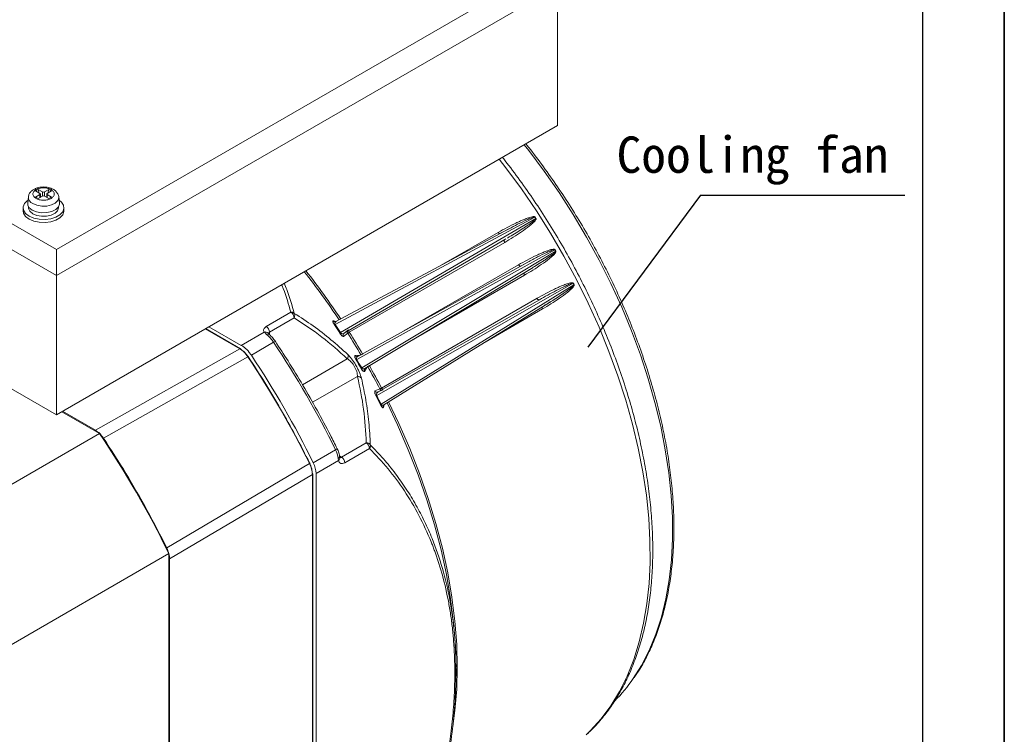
# Model space of a CAD drawing. Header units: inches. Extents: x -1054 to 8431, y -6070 to -4411.
# Tile 13 of 15: x 1721 to 1916, y -5700 to -5558. Entities that reach past the tile are written whole.
import ezdxf

# ---------------------------------------------------------------- set-up
doc = ezdxf.new("R2010")
doc.units = ezdxf.units.IN
doc.header["$MEASUREMENT"] = 0
doc.layers.add('1', color=1, linetype='Continuous')
doc.layers.add('尺寸线', color=7, linetype='Continuous')

msp = doc.modelspace()

# ---------------------------------------------------------------- linework, layer by layer
for p, q in [((1916.4611, -5107.6705), (1916.4611, -6069.9505)), ((1916.4611, -6069.9505), (1916.4611, -5268.0505))]:
    msp.add_line(p, q)
at = {"color": 7, "linetype": 'Continuous', "lineweight": 15}
for p, q in [((1830.4505, -5544.9741), (1728.6271, -5603.741)), ((1830.4505, -5550.119), (1728.6271, -5608.8859)), ((1827.9049, -5579.1506), (1827.9049, -5551.5882)), ((1728.6271, -5603.741), (1642.7136, -5554.1565)), ((1728.6271, -5608.8859), (1642.7136, -5559.3013)), ((1728.6271, -5636.4483), (1827.9049, -5579.1506)), ((1725.0378, -5591.8169), (1724.516, -5592.1181)), ((1725.8906, -5592.3091), (1725.0378, -5591.8169)), ((1725.0378, -5591.8169), (1725.2277, -5592.5288)), ((1727.1252, -5591.8169), (1726.2724, -5592.3091)), ((1727.1252, -5591.8169), (1726.9354, -5592.5288)), ((1727.1252, -5591.8169), (1727.6471, -5592.1181)), ((1723.0701, -5593.2837), (1722.9376, -5594.519)), ((1724.516, -5592.1181), (1725.3688, -5592.6103)), ((1725.3688, -5592.8307), (1724.516, -5593.3228)), ((1724.516, -5593.3228), (1725.0378, -5593.624)), ((1725.0378, -5593.624), (1725.8906, -5593.1318)), ((1725.4479, -5593.3874), (1725.4479, -5592.7205)), ((1725.4479, -5593.3545), (1725.4554, -5593.383)), ((1726.2724, -5593.1318), (1727.1252, -5593.624)), ((1726.7152, -5593.3545), (1726.7076, -5593.383)), ((1726.7152, -5592.7205), (1726.7152, -5593.3874)), ((1726.7943, -5592.6103), (1727.6471, -5592.1181)), ((1727.6471, -5593.3228), (1726.7943, -5592.8307)), ((1727.1252, -5593.624), (1727.6471, -5593.3228)), ((1729.2255, -5594.519), (1729.0929, -5593.2837)), ((1729.0929, -5593.2837), (1729.0964, -5593.3239)), ((1722.0315, -5595.4399), (1722.0315, -5596.0279)), ((1723.1115, -5595.2372), (1723.1115, -5595.4399)), ((1729.0515, -5595.4399), (1729.0515, -5595.2372)), ((1730.1315, -5596.0279), (1730.1315, -5595.4399)), ((1783.8425, -5618.5458), (1823.4367, -5597.3001)), ((1823.6249, -5597.5911), (1784.8993, -5620.1798)), ((1817.4443, -5600.0786), (1818.3142, -5599.6168)), ((1817.4589, -5601.7504), (1785.6684, -5620.2902)), ((1817.4664, -5602.3037), (1786.6683, -5620.0916)), ((1817.7174, -5601.5964), (1817.4589, -5601.7504)), ((1728.6271, -5603.741), (1728.6271, -5608.8859)), ((1788.1425, -5625.4838), (1827.3952, -5603.7571)), ((1827.5689, -5604.058), (1789.118, -5627.1734)), ((1821.1062, -5606.7423), (1822.0358, -5606.2409)), ((1728.6271, -5608.8859), (1728.6271, -5636.4483)), ((1792.0898, -5632.6341), (1831.0237, -5610.4063)), ((1831.1816, -5610.7148), (1792.9766, -5634.3664)), ((1824.3374, -5613.6643), (1792.379, -5631.9133)), ((1793.0526, -5631.1495), (1823.862, -5613.3812)), ((1770.2035, -5618.9731), (1775.0697, -5616.1349)), ((1758.8559, -5619.0019), (1765.2654, -5622.7011)), ((1775.7094, -5617.2353), (1770.8432, -5620.0734)), ((1784.0144, -5618.0032), (1783.8061, -5618.0307)), ((1765.0961, -5623.3617), (1758.199, -5619.381)), ((1765.2654, -5622.7011), (1769.7969, -5620.0535)), ((1786.3492, -5620.2687), (1785.5132, -5620.9239)), ((1785.5181, -5620.4263), (1785.5793, -5620.3365)), ((1785.6684, -5620.2902), (1786.5052, -5619.6332)), ((1767.26, -5624.6638), (1771.6768, -5622.0817)), ((1764.965, -5623.3732), (1736.364, -5639.5205)), ((1766.5575, -5624.9387), (1737.9521, -5641.0796)), ((1788.3307, -5624.879), (1788.1627, -5624.8984)), ((1712.0124, -5626.8592), (1728.6271, -5636.4483)), ((1789.6351, -5627.4493), (1789.736, -5627.3131)), ((1791.7526, -5631.7309), (1792.7396, -5631.3372)), ((1792.2943, -5631.9673), (1792.1866, -5631.9754)), ((1793.3679, -5631.5197), (1792.379, -5631.9133)), ((1793.4045, -5634.6565), (1793.5327, -5634.4892)), ((1729.6748, -5635.8436), (1737.1926, -5640.1825)), ((1729.834, -5635.7518), (1736.364, -5639.5205)), ((1737.1926, -5640.1825), (1587.6395, -5726.4964)), ((1785.1177, -5644.8322), (1790.0376, -5641.9928)), ((1783.9544, -5643.3842), (1779.5245, -5645.9479)), ((1790.6739, -5643.095), (1785.7541, -5645.9344)), ((1778.7901, -5646.1262), (1750.5038, -5662.8197)), ((1784.5318, -5645.4924), (1780.082, -5648.1058)), ((1784.4774, -5645.0786), (1784.5318, -5645.4924)), ((1784.7708, -5644.944), (1784.7359, -5644.7186)), ((1784.7643, -5644.939), (1784.7708, -5644.9439)), ((1751.0601, -5664.9749), (1779.3498, -5648.2885)), ((1779.3498, -5759.1127), (1779.3498, -5648.2885)), ((1779.4253, -5759.0049), (1779.4253, -5648.1807)), ((1780.082, -5648.1058), (1780.082, -5759.1896)), ((1601.3479, -5750.2399), (1750.901, -5663.9261)), ((1750.901, -5663.9261), (1750.901, -5777.0529)), ((1751.0601, -5664.9749), (1751.0601, -5776.1877)), ((1807.7049, -5683.1388), (1807.6658, -5682.101)), ((1807.7728, -5684.5889), (1807.7268, -5683.0473)), ((1807.7956, -5685.3362), (1807.7732, -5684.3693))]:
    msp.add_line(p, q, dxfattribs=at)
at = {"color": 8, "linetype": 'Continuous', "lineweight": 15}
for p, q in [((1725.3688, -5592.8307), (1725.3688, -5593.433)), ((1725.8906, -5592.3091), (1725.8906, -5593.1318)), ((1726.2724, -5592.3091), (1726.2724, -5593.1318)), ((1726.7943, -5593.433), (1726.7943, -5592.8307)), ((1804.8439, -5606.8247), (1816.1803, -5600.3151)), ((1816.6502, -5600.5001), (1817.4443, -5600.0786)), ((1797.4519, -5619.8303), (1820.1843, -5606.7487)), ((1820.6588, -5606.9836), (1821.1062, -5606.7423)), ((1821.3715, -5608.8049), (1798.5515, -5622.0136)), ((1824.9412, -5615.4894), (1813.5928, -5622.0722)), ((1783.5176, -5617.8383), (1784.0835, -5617.9669)), ((1764.965, -5623.3732), (1758.1235, -5619.4246)), ((1770.8432, -5620.0734), (1770.8432, -5620.5946)), ((1787.8079, -5624.6767), (1788.7292, -5624.6604)), ((1777.4094, -5630.5261), (1786.2489, -5625.3346)), ((1788.2992, -5628.8858), (1779.3675, -5633.9507)), ((1790.1273, -5627.0769), (1789.6499, -5627.8672)), ((1793.6072, -5634.4232), (1793.4271, -5635.002)), ((1784.7144, -5644.5994), (1785.1177, -5644.8322))]:
    msp.add_line(p, q, dxfattribs=at)
at = {"color": 8, "linetype": 'Continuous', "lineweight": 15, "flags": 128}
for points in [[(1842.9262, -5688.7114), (1844.5582, -5686.1061), (1846.0842, -5683.1269), (1847.401, -5679.9255), (1848.5036, -5676.5142), (1849.3878, -5672.906), (1850.0502, -5669.1146), (1850.4883, -5665.1545), (1850.7005, -5661.0408), (1850.6858, -5656.7892), (1850.4444, -5652.4158), (1849.9773, -5647.9374), (1849.2861, -5643.371), (1848.3735, -5638.7341), (1847.243, -5634.0442), (1845.899, -5629.3194), (1844.3464, -5624.5776), (1842.5913, -5619.8369), (1840.6404, -5615.1153), (1838.501, -5610.4309), (1836.1813, -5605.8015), (1833.6902, -5601.2448), (1831.0372, -5596.7782), (1828.2324, -5592.4186), (1825.2865, -5588.1827), (1822.2106, -5584.0867), (1821.3166, -5582.953)], [(1816.3659, -5585.8103), (1817.6987, -5587.5258), (1820.7848, -5591.7156), (1823.7389, -5596.0407), (1826.5501, -5600.4854), (1829.2079, -5605.0331), (1831.7027, -5609.6673), (1834.0253, -5614.3708), (1836.167, -5619.1264), (1838.1202, -5623.9165), (1839.8775, -5628.7237), (1841.4325, -5633.5301), (1842.7795, -5638.3181), (1843.9135, -5643.0701), (1844.8304, -5647.7687), (1845.5267, -5652.3965), (1846, -5656.9366), (1846.2485, -5661.3722), (1846.2713, -5665.687), (1846.0683, -5669.8652), (1845.6402, -5673.8913), (1844.9886, -5677.7507), (1844.1159, -5681.4291), (1843.0253, -5684.9129), (1841.7209, -5688.1894), (1840.2074, -5691.2465), (1838.4904, -5694.073), (1836.5762, -5696.6584), (1834.4718, -5698.9934), (1833.6169, -5699.8196)], [(1729.0964, -5593.3239), (1729.0961, -5593.4633), (1728.8923, -5594.0244), (1728.3839, -5594.5168), (1727.626, -5594.8873), (1726.7007, -5595.0957), (1725.7083, -5595.1194), (1724.7564, -5594.9558), (1723.9481, -5594.6227)], [(1817.4664, -5602.3037), (1817.4209, -5602.2215), (1817.3865, -5602.1359), (1817.3649, -5602.0506), (1817.3568, -5601.9694), (1817.3628, -5601.8958), (1817.3824, -5601.833), (1817.4149, -5601.7838), (1817.4441, -5601.7589)], [(1820.1843, -5606.7487), (1820.2366, -5606.8263), (1820.2963, -5606.8946), (1820.361, -5606.9505), (1820.4278, -5606.9917), (1820.4937, -5607.0162), (1820.556, -5607.0231), (1820.6031, -5607.0151)], [(1821.3715, -5608.8049), (1821.3304, -5608.7208), (1821.3011, -5608.6349), (1821.285, -5608.5509), (1821.2827, -5608.4725), (1821.2944, -5608.4031), (1821.3195, -5608.3457), (1821.3501, -5608.3088)], [(1770.3495, -5620.5893), (1770.4705, -5620.5308), (1770.5816, -5620.4991), (1770.6786, -5620.4955), (1770.7578, -5620.5199), (1770.7856, -5620.5388)], [(1788.2859, -5624.8886), (1788.3594, -5624.8649), (1788.4115, -5624.8387)], [(1789.7052, -5627.3475), (1789.7626, -5627.2954), (1789.8118, -5627.2632)], [(1794.4558, -5633.905), (1796.5053, -5638.2061), (1798.644, -5643.1236), (1800.5804, -5648.0706), (1802.3071, -5653.0282), (1803.8172, -5657.9771), (1805.1051, -5662.8982), (1806.1656, -5667.7725), (1806.9947, -5672.5811), (1807.5893, -5677.3054), (1807.9469, -5681.9272), (1808.0663, -5686.4286), (1807.9469, -5690.7923), (1807.5893, -5695.0013), (1807.227, -5697.6631)]]:
    msp.add_lwpolyline(points, dxfattribs=at)
at = {"color": 7, "linetype": 'Continuous', "lineweight": 15, "flags": 128}
for points in [[(1729.1614, -5593.922), (1729.6361, -5594.3197), (1730.039, -5594.943), (1730.1212, -5595.6066), (1729.8762, -5596.2567), (1729.3237, -5596.8407), (1728.5086, -5597.3111), (1727.4969, -5597.6299), (1726.3705, -5597.7714), (1725.2206, -5597.7239), (1724.1406, -5597.4914), (1723.2177, -5597.0927), (1722.5269, -5596.5601), (1722.1241, -5595.9367), (1722.0418, -5595.2731), (1722.2869, -5594.623), (1722.8393, -5594.0391), (1723.0016, -5593.922)], [(1723.1115, -5595.4399), (1723.1222, -5595.5852), (1723.3735, -5596.1438), (1723.9318, -5596.6226), (1724.7338, -5596.9674), (1725.6886, -5597.1389), (1726.6879, -5597.1179), (1727.6185, -5596.9066), (1728.3748, -5596.5291), (1728.8712, -5596.0281), (1729.0513, -5595.4604), (1729.0515, -5595.4399)], [(1729.2255, -5594.519), (1729.2288, -5594.7065), (1729.016, -5595.2923), (1728.4852, -5595.8064), (1727.694, -5596.1932), (1726.728, -5596.4107), (1725.6919, -5596.4355), (1724.6981, -5596.2647), (1723.8541, -5595.9169)], [(1722.0315, -5596.0279), (1722.1241, -5596.5247), (1722.5269, -5597.1481), (1723.2177, -5597.6807), (1724.1406, -5598.0794), (1725.2206, -5598.3119), (1726.3705, -5598.3594), (1727.4969, -5598.2179), (1728.5086, -5597.8991), (1729.3237, -5597.4286), (1729.8762, -5596.8447), (1730.1212, -5596.1946), (1730.1315, -5596.0279)], [(1818.306, -5599.5998), (1803.5201, -5607.5352), (1784.0204, -5618.0007)], [(1822.0288, -5606.2242), (1807.6343, -5614.1931), (1788.3364, -5624.8769)], [(1789.7408, -5627.3092), (1808.0382, -5616.3116), (1822.7875, -5607.4464)], [(1793.5378, -5634.4852), (1811.751, -5623.2122), (1826.6663, -5613.9802)], [(1823.862, -5613.3812), (1823.9105, -5613.4618), (1823.9674, -5613.5343), (1824.0304, -5613.5957), (1824.0967, -5613.6432), (1824.1634, -5613.6749), (1824.2276, -5613.6892), (1824.2864, -5613.6856), (1824.3374, -5613.6643)], [(1766.6254, -5624.9335), (1766.6448, -5624.9157), (1766.6563, -5624.9028), (1766.6595, -5624.8951), (1766.6542, -5624.893), (1766.6408, -5624.8966), (1766.6196, -5624.9056), (1766.5914, -5624.9199), (1766.5575, -5624.9387)], [(1807.7648, -5684.0909), (1807.6889, -5682.2933), (1807.3303, -5677.6577), (1806.7341, -5672.9193), (1805.9027, -5668.0963), (1804.8392, -5663.2075), (1803.5478, -5658.2718), (1802.0335, -5653.3081), (1800.3021, -5648.3357), (1798.3603, -5643.3737), (1796.2156, -5638.4415), (1794.1454, -5634.0971)], [(1778.8287, -5646.0701), (1778.8537, -5646.0622), (1778.8707, -5646.0587), (1778.8789, -5646.0598), (1778.8781, -5646.0653), (1778.8683, -5646.0752), (1778.8498, -5646.089), (1778.8234, -5646.1062), (1778.7901, -5646.1262)], [(1807.7556, -5689.7379), (1807.8086, -5686.8082), (1807.8075, -5686.3822)]]:
    msp.add_lwpolyline(points, dxfattribs=at)
at = {"color": 8, "linetype": 'Continuous', "lineweight": 15}
for centre, radius, start, end in [((1724.4839, -5593.3147), 1.4135, 178.459831, 247.721739), ((1816.5805, -5600.1079), 0.4506, 207.373443, 264.212117), ((1663.3546, -5698.2494), 145.9941, 33.581694, 38.221129), ((1825.321, -5615.2463), 0.4509, 155.79503, 212.620723), ((1783.8822, -5617.6042), 0.4332, 212.706572, 259.885347), ((1769.9934, -5620.7233), 0.698, 36.114599, 106.352161), ((1786.7271, -5620.0225), 0.4511, 168.20968, 213.076846), ((1787.2266, -5619.7229), 0.6691, 184.100753, 213.445067), ((1772.1284, -5622.6391), 0.7173, 98.512579, 129.015931), ((1788.1911, -5624.4581), 0.4411, 209.710882, 274.093463), ((1790.0308, -5627.6447), 0.4411, 145.773228, 210.293856), ((1793.1418, -5631.1329), 0.4512, 206.92773, 251.310405), ((1793.6525, -5630.8494), 0.6707, 206.5769, 235.568118), ((1793.8122, -5634.8033), 0.4333, 160.195168, 207.292236), ((1783.6329, -5642.6286), 0.8212, 293.046238, 319.626031), ((1784.3429, -5644.7091), 0.3932, 290.004307, 358.517655), ((1784.194, -5645.0189), 0.5816, 305.500567, 7.348048), ((1779.2929, -5648.1682), 0.133, 295.313941, 354.633118)]:
    msp.add_arc(centre, radius, start, end, dxfattribs=at)
at = {"color": 7, "linetype": 'Continuous', "lineweight": 15}
for centre, radius, start, end in [((1725.327, -5592.7205), 0.1178, 290.769481, 69.225588), ((1726.0815, -5591.9406), 0.415, 242.614343, 297.3873), ((1726.0815, -5593.5004), 0.4151, 62.617075, 117.384568), ((1726.8361, -5592.7205), 0.1178, 110.764443, 249.230626), ((1724.4152, -5594.5496), 1.478, 178.814252, 247.688806), ((1821.9676, -5594.6787), 3.005, 299.26805, 299.965227), ((1695.6638, -5680.1389), 152.2766, 32.826118, 32.956503), ((1698.1203, -5678.5591), 149.3925, 32.826875, 32.959784), ((1822.0788, -5594.8316), 3.1631, 299.261363, 299.923923), ((1837.2321, -5620.7719), 19.6538, 119.92741, 120.03401), ((1697.6388, -5678.8716), 149.9297, 29.933278, 30.066046), ((1697.6746, -5678.8523), 149.9256, 29.933728, 30.066499), ((1832.1657, -5611.9871), 9.1652, 119.873838, 120.102445), ((1662.6079, -5698.6819), 146.4921, 33.57443, 38.19351), ((1832.6199, -5613.0951), 3.1269, 120.025362, 120.695557), ((1708.112, -5673.519), 138.1684, 27.035895, 27.179603), ((1695.3349, -5680.0589), 152.5585, 27.043241, 27.173392), ((1832.7311, -5613.3228), 3.0336, 120.025194, 120.716078), ((1774.3421, -5617.294), 1.3685, 2.461528, 57.884238), ((1769.4759, -5620.1322), 1.3685, 2.461355, 57.883425), ((1783.5298, -5618.0465), 0.5891, 287.946682, 302.058081), ((1649.1389, -5706.8004), 160.897, 32.545318, 33.239238), ((1649.2466, -5706.7523), 160.9238, 32.545705, 33.238554), ((1784.511, -5619.55), 0.7399, 290.456856, 301.655455), ((1785.8854, -5620.6792), 0.4454, 119.156287, 213.317532), ((1658.5169, -5701.4467), 151.4297, 30.471535, 32.416984), ((1659.2863, -5701.0017), 150.906, 30.465831, 32.422764), ((1609.835, -5729.548), 194.2724, 26.328709, 33.584983), ((1765.0365, -5623.4656), 0.1168, 350.558664, 127.754138), ((1605.3585, -5732.132), 193.5859, 26.377101, 33.622907), ((1605.3211, -5732.1532), 194.3661, 26.328689, 33.574827), ((1785.5561, -5624.8193), 0.8634, 323.357525, 20.779849), ((1785.5062, -5620.96), 5.236, 298.657913, 300.231867), ((1647.8914, -5707.5842), 162.3704, 29.655331, 30.344711), ((1648.2151, -5707.3969), 162.1402, 29.655175, 30.344585), ((1658.5421, -5701.443), 151.4061, 27.58292, 29.528704), ((1659.2646, -5701.025), 150.9364, 27.577409, 29.533971), ((1788.399, -5629.7436), 0.8635, 39.212239, 96.637527), ((1791.8463, -5631.9441), 5.4957, 119.764722, 121.264208), ((1792.1506, -5631.5309), 0.4454, 206.680977, 300.853418), ((1792.444, -5633.2905), 0.7458, 118.347223, 129.455347), ((1648.649, -5707.175), 161.5092, 26.762167, 27.453475), ((1649.3306, -5706.8056), 160.8776, 26.761334, 27.454406), ((1793.2537, -5634.8893), 0.5918, 117.927067, 131.972581), ((1576.2336, -5748.9413), 194.2582, 25.953399, 34.046582), ((1789.3124, -5643.1462), 1.3625, 2.155887, 57.84393), ((1779.2603, -5645.7611), 5.2616, 7.453488, 26.85575), ((1775.086, -5648.2456), 4.9979, 1.602745, 27.368975), ((1784.3925, -5645.9857), 1.3625, 2.155819, 57.843998), ((1779.2971, -5648.1897), 0.1286, 4.013156, 67.310403), ((1816.4321, -5670.5005), 32.1492, 315.275885, 325.496972)]:
    msp.add_arc(centre, radius, start, end, dxfattribs=at)
for points, knots in [([(1843.0953, -5688.5144), (1843.479, -5687.9582), (1844.4398, -5686.5652), (1845.7718, -5684.0961), (1847.1116, -5681.1477), (1848.2546, -5677.9995), (1849.2057, -5674.6729), (1849.9591, -5671.1767), (1850.5126, -5667.5238), (1850.8646, -5663.7268), (1851.0138, -5659.7988), (1850.96, -5655.7534), (1850.7038, -5651.6043), (1850.246, -5647.3658), (1849.5886, -5643.052), (1848.734, -5638.6776), (1847.6852, -5634.2571), (1846.446, -5629.8054), (1845.0205, -5625.3375), (1843.4138, -5620.8683), (1841.6312, -5616.4128), (1839.679, -5611.9859), (1837.5636, -5607.6025), (1835.2922, -5603.2773), (1832.8726, -5599.0246), (1830.3121, -5594.8599), (1827.6228, -5590.792), (1824.8002, -5586.8546), (1822.7973, -5584.1787), (1821.7106, -5582.8617), (1821.6345, -5582.7695)], [0, 0, 0, 0, 0.02474055, 0.06195674, 0.09923339, 0.1365627, 0.1739347, 0.21133866, 0.24876476, 0.28620463, 0.32365176, 0.36110096, 0.39854825, 0.43599168, 0.47343014, 0.51086315, 0.54829063, 0.58571281, 0.62313014, 0.66054311, 0.69795249, 0.73535886, 0.77276302, 0.81016576, 0.84756792, 0.88497004, 0.92237296, 0.95977729, 0.99718393, 1, 1, 1, 1]), ([(1833.8071, -5699.6482), (1833.9665, -5699.51), (1834.8722, -5698.7243), (1836.3647, -5697.0645), (1838.269, -5694.6661), (1839.9843, -5692.0304), (1841.5225, -5689.1903), (1842.8731, -5686.1479), (1844.0324, -5682.9147), (1844.9957, -5679.5014), (1845.7596, -5675.9199), (1846.3215, -5672.1825), (1846.6796, -5668.3022), (1846.8332, -5664.2924), (1846.782, -5660.1666), (1846.5267, -5655.9388), (1846.0687, -5651.6229), (1845.4099, -5647.233), (1844.5527, -5642.7834), (1843.5004, -5638.2884), (1842.2567, -5633.7627), (1840.8259, -5629.2207), (1839.2128, -5624.6771), (1837.4228, -5620.1465), (1835.4618, -5615.6437), (1833.3364, -5611.1829), (1831.0534, -5606.7788), (1828.6204, -5602.4453), (1826.0446, -5598.1974), (1823.3374, -5594.0448), (1820.4957, -5590.0172), (1818.3741, -5587.1494), (1817.1722, -5585.6724), (1816.9909, -5585.4496)], [0, 0, 0, 0, 0.00714706, 0.04062907, 0.07419086, 0.10785129, 0.14161684, 0.17548325, 0.20943844, 0.2434661, 0.27754864, 0.31166965, 0.34581505, 0.37997353, 0.41413629, 0.44829611, 0.48244952, 0.51659447, 0.55073005, 0.58485602, 0.61897276, 0.65308088, 0.6871814, 0.72127539, 0.75536413, 0.78944873, 0.82353071, 0.8576114, 0.89169196, 0.92577357, 0.95985761, 0.99394516, 1, 1, 1, 1]), ([(1726.0815, -5591.3316), (1725.7592, -5591.3502), (1725.3123, -5591.3761), (1724.7087, -5591.5415), (1724.2463, -5591.7288), (1723.7701, -5592.0317), (1723.3821, -5592.4366), (1723.1263, -5592.8703), (1723.107, -5593.1715), (1723.1001, -5593.2789)], [0, 0, 0, 0, 0.22460231, 0.31146982, 0.45410708, 0.59868914, 0.75253715, 0.91176513, 1, 1, 1, 1]), ([(1724.582, -5593.5859), (1724.4136, -5593.4654), (1724.1536, -5593.2794), (1723.9907, -5592.9699), (1723.9463, -5592.7205), (1723.9898, -5592.4703), (1724.1586, -5592.1643), (1724.5456, -5591.834), (1725.118, -5591.6106), (1725.6483, -5591.5132), (1726.0819, -5591.4881), (1726.5139, -5591.5138), (1727.0501, -5591.6078), (1727.3723, -5591.7578), (1727.581, -5591.855)], [0, 0, 0, 0, 0.119721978, 0.184895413, 0.249997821, 0.315175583, 0.380279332, 0.499999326, 0.619721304, 0.684897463, 0.750001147, 0.815176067, 0.880278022, 1, 1, 1, 1]), ([(1729.0974, -5593.3463), (1729.0976, -5593.3445), (1729.1271, -5593.1087), (1728.9252, -5592.6563), (1728.5282, -5592.1349), (1728.025, -5591.7855), (1727.5145, -5591.5604), (1726.8885, -5591.3782), (1726.3964, -5591.3497), (1726.0815, -5591.3316)], [0, 0, 0, 0, 0.00146141, 0.19273987, 0.36947321, 0.53562971, 0.66323544, 0.78452483, 1, 1, 1, 1]), ([(1727.581, -5591.855), (1727.7494, -5591.9755), (1728.0095, -5592.1615), (1728.1723, -5592.471), (1728.2168, -5592.7204), (1728.1732, -5592.9706), (1728.0045, -5593.2766), (1727.6174, -5593.6069), (1727.045, -5593.8303), (1726.5148, -5593.9277), (1726.0811, -5593.9528), (1725.6491, -5593.9271), (1725.1129, -5593.8331), (1724.7907, -5593.6831), (1724.582, -5593.5859)], [0, 0, 0, 0, 0.11972183, 0.1848997, 0.25000202, 0.31517558, 0.38027925, 0.50000108, 0.61972092, 0.684897, 0.74999961, 0.8151763, 0.88027817, 1, 1, 1, 1]), ([(1816.1803, -5600.3151), (1817.335, -5599.6781), (1818.7239, -5598.9119), (1820.3938, -5598.1418), (1821.1388, -5597.8191), (1821.9531, -5597.5001), (1822.6726, -5597.2639), (1823.1771, -5597.1775), (1823.3712, -5597.2087), (1823.4387, -5597.2452), (1823.459, -5597.2703), (1823.4685, -5597.282)], [0, 0, 0, 0, 0.49984925, 0.6012383, 0.69343687, 0.80542361, 0.92894625, 0.97613224, 0.99018673, 0.99541472, 1, 1, 1, 1]), ([(1823.6567, -5597.573), (1823.6614, -5597.5816), (1823.6711, -5597.5995), (1823.6799, -5597.6432), (1823.6677, -5597.7459), (1823.5057, -5598.0284), (1823.0678, -5598.4712), (1822.1444, -5599.2585), (1820.2822, -5600.6061), (1818.5928, -5601.6246), (1817.4664, -5602.3037)], [0, 0, 0, 0, 0.00302647, 0.00628394, 0.01420489, 0.03825978, 0.12536957, 0.25044172, 0.50021833, 1, 1, 1, 1]), ([(1820.1843, -5606.7487), (1821.3374, -5606.1113), (1822.7243, -5605.3448), (1824.3865, -5604.5781), (1825.1273, -5604.2574), (1825.9357, -5603.9416), (1826.6486, -5603.7094), (1827.1453, -5603.6277), (1827.3343, -5603.6624), (1827.3991, -5603.7006), (1827.418, -5603.7267), (1827.4268, -5603.7388)], [0, 0, 0, 0, 0.4998492, 0.60123832, 0.69343677, 0.80542361, 0.9289463, 0.9761317, 0.99018769, 0.99541444, 1, 1, 1, 1]), ([(1827.6005, -5604.0397), (1827.6048, -5604.0486), (1827.6138, -5604.0671), (1827.6208, -5604.112), (1827.6052, -5604.2171), (1827.4363, -5604.5044), (1826.9918, -5604.9524), (1826.0596, -5605.7469), (1824.1885, -5607.1028), (1822.4984, -5608.124), (1821.3715, -5608.8049)], [0, 0, 0, 0, 0.00302676, 0.0062837, 0.01420631, 0.03826031, 0.12536981, 0.25044214, 0.50021854, 1, 1, 1, 1]), ([(1827.5689, -5604.058), (1827.5702, -5604.0607), (1827.5729, -5604.0662), (1827.5753, -5604.0782), (1827.5736, -5604.1016), (1827.5266, -5604.193), (1827.2992, -5604.4006), (1826.9039, -5604.7333), (1826.3665, -5605.1196), (1825.8112, -5605.5093), (1825.2188, -5605.9073), (1824.4063, -5606.4369), (1823.1337, -5607.2437), (1822.0628, -5607.8835), (1821.4052, -5608.2764)], [0, 0, 0, 0, 0.00094609, 0.00188606, 0.00390636, 0.00882746, 0.03993437, 0.12527426, 0.21470756, 0.30459227, 0.39626227, 0.50014955, 0.69306445, 1, 1, 1, 1]), ([(1823.862, -5613.3812), (1825.0134, -5612.7434), (1826.3983, -5611.9762), (1828.0522, -5611.2118), (1828.7884, -5610.8926), (1829.5906, -5610.579), (1830.2961, -5610.3497), (1830.7846, -5610.2715), (1830.9679, -5610.3089), (1831.0297, -5610.3486), (1831.0471, -5610.3753), (1831.0553, -5610.3878)], [0, 0, 0, 0, 0.49984911, 0.60123816, 0.6934366, 0.80542344, 0.92894605, 0.97613166, 0.9901878, 0.99541456, 1, 1, 1, 1]), ([(1824.3374, -5613.6643), (1825.4356, -5613.0472), (1827.1283, -5612.0961), (1829.1277, -5611.0972), (1830.1353, -5610.6376), (1830.6283, -5610.4581), (1830.8594, -5610.3793), (1830.9842, -5610.3778), (1831.0086, -5610.3888), (1831.0186, -5610.3979), (1831.022, -5610.4035), (1831.0237, -5610.4063)], [0, 0, 0, 0, 0.50508553, 0.77845102, 0.89795357, 0.94982695, 0.98958223, 0.99561774, 0.99793827, 0.99897674, 1, 1, 1, 1]), ([(1831.2132, -5610.6963), (1831.217, -5610.7054), (1831.225, -5610.7243), (1831.2301, -5610.7701), (1831.2107, -5610.8771), (1831.0346, -5611.1682), (1830.5827, -5611.6202), (1829.6408, -5612.4204), (1827.7597, -5613.7832), (1826.0687, -5614.8069), (1824.9412, -5615.4894)], [0, 0, 0, 0, 0.00302677, 0.00628468, 0.01420553, 0.03826065, 0.12537023, 0.2504423, 0.50021874, 1, 1, 1, 1]), ([(1831.1816, -5610.7148), (1831.1828, -5610.7176), (1831.1852, -5610.7231), (1831.1871, -5610.7355), (1831.1846, -5610.7593), (1831.1353, -5610.8524), (1830.9059, -5611.0634), (1830.508, -5611.4009), (1829.9698, -5611.7927), (1829.4138, -5612.1874), (1828.8215, -5612.5907), (1828.0098, -5613.1272), (1826.7393, -5613.9445), (1825.6715, -5614.5921), (1825.0159, -5614.9897)], [0, 0, 0, 0, 0.00094669, 0.00188785, 0.00390736, 0.00882788, 0.03993477, 0.12527444, 0.21470811, 0.30459247, 0.39626253, 0.50014986, 0.69306471, 1, 1, 1, 1]), ([(1775.0697, -5616.1349), (1775.1484, -5616.1328), (1775.2832, -5616.129), (1775.476, -5616.1753), (1775.639, -5616.2452), (1775.7281, -5616.3211), (1775.77, -5616.3569)], [0, 0, 0, 0, 0.29226214, 0.49995949, 0.76488305, 1, 1, 1, 1]), ([(1775.77, -5616.3569), (1775.8007, -5616.4344), (1775.853, -5616.5668), (1775.8575, -5616.7974), (1775.8182, -5617.019), (1775.7452, -5617.1641), (1775.7094, -5617.2353)], [0, 0, 0, 0, 0.29298172, 0.49993562, 0.75459034, 1, 1, 1, 1]), ([(1775.77, -5616.3569), (1777.0254, -5617.1714), (1779.5205, -5618.7904), (1783.0579, -5621.5078), (1785.2661, -5623.5154), (1786.3633, -5624.513)], [0, 0, 0, 0, 0.33750662, 0.6708183, 1, 1, 1, 1]), ([(1769.7969, -5620.0535), (1769.7524, -5619.9613), (1769.6616, -5619.773), (1769.7065, -5619.4762), (1769.8789, -5619.1955), (1770.0968, -5619.0463), (1770.2035, -5618.9731)], [0, 0, 0, 0, 0.24496952, 0.49999934, 0.75502698, 1, 1, 1, 1]), ([(1775.7094, -5617.2353), (1777.5766, -5618.4553), (1781.2702, -5620.8687), (1784.6016, -5623.857), (1786.2489, -5625.3346)], [0, 0, 0, 0, 0.50554721, 1, 1, 1, 1]), ([(1783.7114, -5618.607), (1783.6691, -5618.5393), (1783.5815, -5618.3992), (1783.497, -5618.2249), (1783.4437, -5618.0849), (1783.4127, -5617.9489), (1783.4235, -5617.8431), (1783.4863, -5617.8399), (1783.5176, -5617.8383)], [0, 0, 0, 0, 0.120536, 0.24988015, 0.3699176, 0.50157361, 0.75106064, 1, 1, 1, 1]), ([(1784.1502, -5617.9427), (1784.0389, -5617.9963), (1783.8767, -5618.0744), (1783.7792, -5618.2773), (1783.7829, -5618.411), (1783.8088, -5618.4898), (1783.8314, -5618.5273), (1783.8425, -5618.5458)], [0, 0, 0, 0, 0.55474642, 0.80872932, 0.91151144, 0.95632595, 1, 1, 1, 1]), ([(1770.3495, -5620.5893), (1770.2401, -5620.4966), (1770.0225, -5620.3124), (1769.8718, -5620.1395), (1769.7969, -5620.0535)], [0, 0, 0, 0, 0.50295567, 1, 1, 1, 1]), ([(1771.6768, -5622.0817), (1771.4736, -5621.798), (1771.0682, -5621.2322), (1770.5886, -5620.8032), (1770.3495, -5620.5893)], [0, 0, 0, 0, 0.50133403, 1, 1, 1, 1]), ([(1770.7857, -5620.5389), (1770.7211, -5620.4815), (1770.6077, -5620.3806), (1770.5749, -5620.3366), (1770.5608, -5620.3176)], [0, 0, 0, 0, 0.5696662, 1, 1, 1, 1]), ([(1772.0223, -5621.9298), (1771.8348, -5621.6676), (1771.4594, -5621.1429), (1771.0104, -5620.7404), (1770.7857, -5620.5389)], [0, 0, 0, 0, 0.49956152, 1, 1, 1, 1]), ([(1785.5132, -5620.9239), (1785.4859, -5620.9317), (1785.4311, -5620.9475), (1785.2982, -5620.8659), (1785.1604, -5620.7423), (1785.0404, -5620.613), (1784.9309, -5620.4765), (1784.8398, -5620.3506), (1784.7928, -5620.2787), (1784.7696, -5620.2432)], [0, 0, 0, 0, 0.24912092, 0.49897627, 0.63633444, 0.76008225, 0.87170603, 0.93672219, 1, 1, 1, 1]), ([(1784.8993, -5620.1798), (1784.9118, -5620.1978), (1784.9371, -5620.2343), (1785.0019, -5620.2957), (1785.1333, -5620.3711), (1785.3889, -5620.4125), (1785.5547, -5620.34), (1785.6684, -5620.2902)], [0, 0, 0, 0, 0.04370578, 0.08856038, 0.19140443, 0.44512433, 1, 1, 1, 1]), ([(1786.3492, -5620.2687), (1786.3602, -5620.2634), (1786.3817, -5620.253), (1786.4527, -5620.2143), (1786.5461, -5620.1619), (1786.6278, -5620.1149), (1786.6683, -5620.0916)], [0, 0, 0, 0, 0.25494364, 0.49892239, 0.75193496, 1, 1, 1, 1]), ([(1765.2654, -5622.7011), (1765.4528, -5622.821), (1765.9963, -5623.1688), (1766.6916, -5623.8601), (1767.12, -5624.4659), (1767.26, -5624.6638)], [0, 0, 0, 0, 0.26181973, 0.75892988, 1, 1, 1, 1]), ([(1784.2585, -5643.1605), (1783.816, -5642.2763), (1782.5328, -5639.713), (1780.2912, -5635.5155), (1777.488, -5630.6049), (1774.7301, -5626.0697), (1772.8619, -5623.2135), (1772.0222, -5621.9296)], [0, 0, 0, 0, 0.12123723, 0.3514779, 0.58173438, 0.81199141, 1, 1, 1, 1]), ([(1766.5575, -5624.9387), (1766.3162, -5624.614), (1765.833, -5623.9636), (1765.2546, -5623.5702), (1764.965, -5623.3732)], [0, 0, 0, 0, 0.49931064, 1, 1, 1, 1]), ([(1765.1518, -5623.4847), (1765.4204, -5623.667), (1765.9558, -5624.0305), (1766.4027, -5624.6331), (1766.6254, -5624.9335)], [0, 0, 0, 0, 0.50166314, 1, 1, 1, 1]), ([(1766.6254, -5624.9335), (1767.7355, -5626.6358), (1769.9556, -5630.0404), (1773.085, -5635.295), (1776.071, -5640.6325), (1777.9094, -5644.2576), (1778.8287, -5646.0701)], [0, 0, 0, 0, 0.25000025, 0.50000007, 0.74999962, 1, 1, 1, 1]), ([(1786.3633, -5624.513), (1786.4838, -5624.6332), (1786.7328, -5624.8818), (1787.1401, -5625.379), (1787.5479, -5625.9483), (1787.975, -5626.6237), (1788.3794, -5627.3695), (1788.8175, -5628.3316), (1788.968, -5628.852), (1789.068, -5629.1977)], [0, 0, 0, 0, 0.125057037, 0.258499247, 0.369378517, 0.476316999, 0.62574136, 0.75139846, 1, 1, 1, 1]), ([(1788.0173, -5625.5545), (1787.978, -5625.484), (1787.8966, -5625.3378), (1787.8156, -5625.1495), (1787.7625, -5624.9945), (1787.7283, -5624.8383), (1787.7304, -5624.7076), (1787.7821, -5624.687), (1787.8079, -5624.6767)], [0, 0, 0, 0, 0.12054378, 0.24988887, 0.3699233, 0.50157456, 0.75106126, 1, 1, 1, 1]), ([(1788.4389, -5624.8212), (1788.3335, -5624.8846), (1788.1799, -5624.977), (1788.0858, -5625.1997), (1788.0879, -5625.3426), (1788.1114, -5625.4256), (1788.1322, -5625.4646), (1788.1425, -5625.4838)], [0, 0, 0, 0, 0.55474787, 0.80873919, 0.91151637, 0.95632172, 1, 1, 1, 1]), ([(1786.2489, -5625.3346), (1786.3749, -5625.4156), (1786.6094, -5625.5664), (1786.9833, -5625.9079), (1787.3334, -5626.3134), (1787.6622, -5626.7971), (1787.942, -5627.335), (1788.1484, -5627.8834), (1788.2757, -5628.4223), (1788.2909, -5628.7231), (1788.2992, -5628.8858)], [0, 0, 0, 0, 0.14095674, 0.26238554, 0.37779328, 0.48361699, 0.59629332, 0.71769963, 0.84730847, 1, 1, 1, 1]), ([(1788.2992, -5628.8858), (1788.7526, -5631.0397), (1789.6697, -5635.3957), (1789.914, -5639.7776), (1790.0376, -5641.9928)], [0, 0, 0, 0, 0.494473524, 1, 1, 1, 1]), ([(1789.6499, -5627.8672), (1789.6278, -5627.8839), (1789.5836, -5627.9175), (1789.4687, -5627.8547), (1789.3473, -5627.7428), (1789.2403, -5627.6191), (1789.1415, -5627.484), (1789.0585, -5627.3568), (1789.0154, -5627.2829), (1788.9941, -5627.2464)], [0, 0, 0, 0, 0.24911908, 0.49897668, 0.63633573, 0.76008256, 0.87170939, 0.93672864, 1, 1, 1, 1]), ([(1789.118, -5627.1734), (1789.1295, -5627.1919), (1789.1528, -5627.2295), (1789.213, -5627.2914), (1789.3357, -5627.3646), (1789.5757, -5627.3946), (1789.7326, -5627.3079), (1789.8403, -5627.2484)], [0, 0, 0, 0, 0.043709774, 0.088562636, 0.191407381, 0.44512704, 1, 1, 1, 1]), ([(1789.068, -5629.1977), (1789.3815, -5630.639), (1790.0125, -5633.5397), (1790.5951, -5637.9383), (1790.7504, -5640.8928), (1790.8286, -5642.3792)], [0, 0, 0, 0, 0.32919702, 0.66250818, 1, 1, 1, 1]), ([(1791.97, -5632.7147), (1791.934, -5632.6417), (1791.8595, -5632.4906), (1791.7832, -5632.2894), (1791.7316, -5632.1201), (1791.6954, -5631.9442), (1791.6905, -5631.7887), (1791.7319, -5631.7502), (1791.7526, -5631.7309)], [0, 0, 0, 0, 0.12054953, 0.2498935, 0.3699269, 0.50158285, 0.75105818, 1, 1, 1, 1]), ([(1792.379, -5631.9133), (1792.279, -5631.9868), (1792.1332, -5632.0941), (1792.0412, -5632.3359), (1792.0408, -5632.4875), (1792.0615, -5632.5742), (1792.0805, -5632.6143), (1792.0898, -5632.6341)], [0, 0, 0, 0, 0.55475414, 0.8087328, 0.91150869, 0.95633058, 1, 1, 1, 1]), ([(1793.0526, -5631.1495), (1793.0123, -5631.1729), (1792.9309, -5631.22), (1792.8388, -5631.2746), (1792.7695, -5631.3168), (1792.7497, -5631.3303), (1792.7396, -5631.3372)], [0, 0, 0, 0, 0.24727176, 0.49945123, 0.74421715, 1, 1, 1, 1]), ([(1793.4271, -5635.002), (1793.4098, -5635.0279), (1793.3751, -5635.0797), (1793.2777, -5635.0372), (1793.1724, -5634.9383), (1793.0785, -5634.8217), (1792.9907, -5634.6893), (1792.9163, -5634.562), (1792.8772, -5634.4865), (1792.858, -5634.4493)], [0, 0, 0, 0, 0.24912327, 0.49897991, 0.63633696, 0.76008369, 0.8717109, 0.93672823, 1, 1, 1, 1]), ([(1792.9766, -5634.3664), (1792.987, -5634.3853), (1793.0083, -5634.4236), (1793.0636, -5634.4855), (1793.1774, -5634.5555), (1793.402, -5634.5727), (1793.5508, -5634.4714), (1793.6529, -5634.4019)], [0, 0, 0, 0, 0.04370959, 0.08855811, 0.19140543, 0.44512742, 1, 1, 1, 1]), ([(1736.364, -5639.5205), (1736.6523, -5639.7161), (1737.229, -5640.1071), (1737.7111, -5640.7554), (1737.9521, -5641.0796)], [0, 0, 0, 0, 0.50002895, 1, 1, 1, 1]), ([(1737.9521, -5641.0796), (1739.4688, -5643.4187), (1742.5021, -5648.0969), (1746.7014, -5655.3704), (1749.2363, -5660.3366), (1750.5038, -5662.8197)], [0, 0, 0, 0, 0.33333342, 0.6666665, 1, 1, 1, 1]), ([(1790.0376, -5641.9928), (1790.1171, -5641.9973), (1790.2792, -5642.0067), (1790.505, -5642.0883), (1790.6997, -5642.2121), (1790.7862, -5642.3242), (1790.8286, -5642.3792)], [0, 0, 0, 0, 0.24536862, 0.49998924, 0.75461138, 1, 1, 1, 1]), ([(1790.8286, -5642.3792), (1790.8401, -5642.4468), (1790.8599, -5642.5624), (1790.8342, -5642.749), (1790.7792, -5642.9245), (1790.7087, -5643.0386), (1790.6739, -5643.095)], [0, 0, 0, 0, 0.291885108, 0.49994673, 0.753204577, 1, 1, 1, 1]), ([(1790.8286, -5642.3792), (1791.71, -5643.2989), (1793.4451, -5645.1093), (1795.8141, -5648.0522), (1797.9641, -5651.0978), (1799.8898, -5654.2615), (1801.6017, -5657.5385), (1803.4231, -5661.6541), (1805.1914, -5666.7404), (1806.6836, -5673.0728), (1807.6434, -5679.8146), (1807.7644, -5684.6967), (1807.8246, -5687.1271)], [0, 0, 0, 0, 0.08949275, 0.17617142, 0.26024614, 0.34196395, 0.42161334, 0.49952856, 0.62575994, 0.74884747, 0.87497331, 1, 1, 1, 1]), ([(1784.736, -5644.7191), (1784.7098, -5644.5511), (1784.638, -5644.09), (1784.4503, -5643.5596), (1784.2857, -5643.2169), (1784.2585, -5643.1605)], [0, 0, 0, 0, 0.32402846, 0.88871092, 1, 1, 1, 1]), ([(1790.6739, -5643.095), (1791.9215, -5644.4141), (1794.3768, -5647.0104), (1797.6445, -5651.4602), (1800.5156, -5656.2774), (1802.2697, -5660.0643), (1803.2048, -5662.4305), (1803.511, -5663.2402), (1803.8061, -5664.0564), (1804.0901, -5664.879), (1804.3629, -5665.708), (1804.6246, -5666.5434), (1804.8752, -5667.3853), (1805.5308, -5669.708), (1806.2081, -5672.6654), (1806.8073, -5676.3196), (1807.1429, -5678.9966), (1807.4058, -5681.9765), (1807.5758, -5685.5378), (1807.5757, -5689.7295), (1807.3483, -5694.3187), (1806.914, -5698.8296), (1806.3064, -5703.246), (1805.5458, -5707.6156), (1804.5813, -5712.2233), (1803.3866, -5717.1198), (1801.8033, -5722.7945), (1799.7736, -5729.1966), (1797.1713, -5736.4335), (1794.1617, -5743.9871), (1791.849, -5749.1407), (1790.6739, -5751.7589)], [0, 0, 0, 0, 0.064162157, 0.126285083, 0.189207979, 0.250711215, 0.259699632, 0.268649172, 0.277561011, 0.286436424, 0.295276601, 0.304082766, 0.312856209, 0.32159817, 0.375896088, 0.400717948, 0.425378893, 0.449913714, 0.481084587, 0.518929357, 0.556840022, 0.594949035, 0.628260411, 0.661980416, 0.697563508, 0.735285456, 0.774745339, 0.827457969, 0.881224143, 0.939655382, 1, 1, 1, 1]), ([(1779.3498, -5648.2885), (1779.3241, -5647.9401), (1779.2727, -5647.2424), (1778.9511, -5646.4986), (1778.7901, -5646.1262)], [0, 0, 0, 0, 0.49930783, 1, 1, 1, 1]), ([(1778.8287, -5646.0701), (1778.9783, -5646.4156), (1779.2766, -5647.1041), (1779.3234, -5647.7494), (1779.3467, -5648.071)], [0, 0, 0, 0, 0.50166218, 1, 1, 1, 1]), ([(1785.7541, -5645.9344), (1785.6163, -5645.9986), (1785.3327, -5646.1308), (1784.9539, -5646.0949), (1784.6601, -5645.8875), (1784.5737, -5645.6215), (1784.5318, -5645.4924)], [0, 0, 0, 0, 0.24274944, 0.50000481, 0.75725576, 1, 1, 1, 1]), ([(1750.5038, -5662.8197), (1750.6639, -5663.1901), (1750.9844, -5663.9318), (1751.0348, -5664.6269), (1751.0601, -5664.9749)], [0, 0, 0, 0, 0.49940206, 1, 1, 1, 1]), ([(1807.8078, -5686.9634), (1807.8104, -5686.5431), (1807.8153, -5685.7492), (1807.7864, -5684.9602), (1807.7728, -5684.5889)], [0, 0, 0, 0, 0.52936513, 1, 1, 1, 1]), ([(1807.8246, -5687.1271), (1807.7863, -5689.1134), (1807.7098, -5693.0904), (1807.0962, -5699.32), (1806.1326, -5705.686), (1804.7956, -5712.216), (1803.0038, -5719.3056), (1800.6706, -5727.0317), (1797.7896, -5735.2046), (1794.6259, -5743.2323), (1792.3, -5748.4261), (1791.1645, -5750.9616)], [0, 0, 0, 0, 0.10087777, 0.20197729, 0.30321034, 0.40421801, 0.50761842, 0.63118699, 0.75916651, 0.8824302, 1, 1, 1, 1])]:
    msp.add_open_spline(points, degree=3, knots=knots, dxfattribs=at)
at = {"color": 8, "linetype": 'Continuous', "lineweight": 15}
for points, knots in [([(1823.6249, -5597.5911), (1823.6263, -5597.5937), (1823.6292, -5597.599), (1823.6321, -5597.6107), (1823.6312, -5597.6334), (1823.5863, -5597.7227), (1823.3604, -5597.9268), (1822.9673, -5598.2541), (1822.4302, -5598.6347), (1821.8751, -5599.0188), (1821.2823, -5599.4114), (1820.4684, -5599.9338), (1819.3679, -5600.6225), (1818.4707, -5601.1509), (1817.9881, -5601.4352)], [0, 0, 0, 0, 0.0010297, 0.00205629, 0.00425736, 0.00962009, 0.04351835, 0.13651749, 0.23397718, 0.33192889, 0.43182619, 0.54503695, 0.75526555, 1, 1, 1, 1]), ([(1818.3142, -5599.6168), (1818.8726, -5599.3146), (1820.0319, -5598.6873), (1821.4959, -5597.9866), (1822.5204, -5597.5336), (1823.0252, -5597.3555), (1823.2621, -5597.2769), (1823.3931, -5597.2736), (1823.4196, -5597.2837), (1823.4307, -5597.2922), (1823.4347, -5597.2975), (1823.4367, -5597.3001)], [0, 0, 0, 0, 0.33913471, 0.70416166, 0.86373417, 0.93300128, 0.98608676, 0.99414545, 0.99724437, 0.99863137, 1, 1, 1, 1]), ([(1822.0358, -5606.2409), (1822.6834, -5605.8844), (1823.9288, -5605.1988), (1825.4765, -5604.4446), (1826.4925, -5603.9886), (1826.9915, -5603.8102), (1827.2254, -5603.7316), (1827.3536, -5603.7295), (1827.379, -5603.7401), (1827.3896, -5603.7489), (1827.3933, -5603.7544), (1827.3952, -5603.7571)], [0, 0, 0, 0, 0.37437818, 0.71993937, 0.87100251, 0.93657563, 0.98683008, 0.99446046, 0.99739117, 0.99870538, 1, 1, 1, 1]), ([(1773.2577, -5610.69), (1773.3675, -5610.9478), (1774.1325, -5612.7435), (1774.6374, -5614.5704), (1775.0697, -5616.1349)], [0, 0, 0, 0, 0.14360677, 1, 1, 1, 1]), ([(1773.742, -5610.4105), (1773.9205, -5610.8253), (1774.7646, -5612.7871), (1775.3267, -5614.783), (1775.77, -5616.3569)], [0, 0, 0, 0, 0.21143616, 1, 1, 1, 1]), ([(1770.6055, -5620.3254), (1770.6295, -5620.2785), (1770.6774, -5620.1848), (1770.7879, -5620.1106), (1770.8432, -5620.0734)], [0, 0, 0, 0, 0.499990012, 1, 1, 1, 1]), ([(1785.1177, -5644.8322), (1785.074, -5644.8543), (1784.9891, -5644.8972), (1784.8727, -5644.9266), (1784.8129, -5644.9084), (1784.7862, -5644.9004)], [0, 0, 0, 0, 0.369629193, 0.718236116, 1, 1, 1, 1])]:
    msp.add_open_spline(points, degree=3, knots=knots, dxfattribs=at)
at = {"layer": '1'}
msp.add_line((1900.2611, -5123.8705), (1900.2611, -6053.7505), dxfattribs=at)
at = {"layer": '尺寸线', "color": 3}
for q in [(1833.9366, -5623.0582), (1896.7392, -5592.9749)]:
    msp.add_line((1856.2551, -5592.9749), q, dxfattribs=at)

# ---------------------------------------------------------------- texts
at = {"insert": (1839.6281, -5581.3252), "char_height": 7.2, "width": 943.29946, "attachment_point": 1}
msp.add_mtext('{\\fKaiTi_GB2312|b0|i0|c134|p49;Cooling fan}', dxfattribs=at)

doc.saveas('drawing.dxf')
